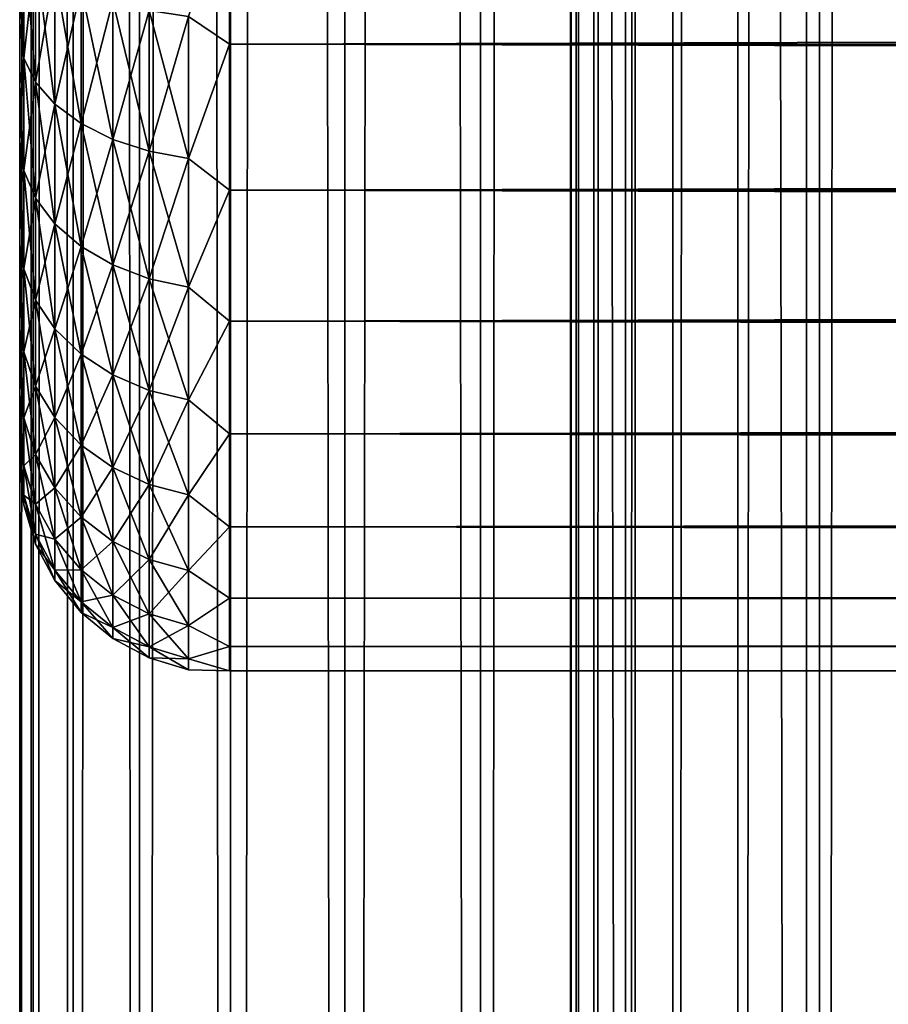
# Model space of a CAD drawing. Extents: x -265 to 265, y 0 to 1027.
# Tile 35 of 256: x -265 to -257, y 144 to 154. Entities that reach past the tile are written whole.
import ezdxf

# ---------------------------------------------------------------- set-up
doc = ezdxf.new("R2010")
doc.units = 0
doc.header["$LTSCALE"] = 41.718519
for name, color, linetype in [('50', 7, 'CONTINUOUS'), ('52', 7, 'CONTINUOUS'), ('54', 7, 'CONTINUOUS'), ('67', 7, 'CONTINUOUS'), ('68', 7, 'CONTINUOUS')]:
    doc.layers.add(name, color=color, linetype=linetype)

msp = doc.modelspace()

# ---------------------------------------------------------------- linework, layer by layer
at = {"layer": '50', "color": 7, "linetype": 'CONTINUOUS'}
for points in [[(-265, 153.7076, 35.9057), (-265, 154.3233, 36.3332), (-265, 153.7076, 19.0943), (-265, 153.7076, 35.9057)], [(-265, 153.7076, 19.0943), (-265, 154.3233, 36.3332), (-265, 154.3233, 18.6668), (-265, 153.7076, 19.0943)], [(-265, 153.124, 35.4354), (-265, 153.7076, 35.9057), (-265, 153.124, 19.5646), (-265, 153.124, 35.4354)], [(-265, 153.124, 19.5646), (-265, 153.7076, 35.9057), (-265, 153.7076, 19.0943), (-265, 153.124, 19.5646)], [(-265, 152.5754, 34.9246), (-265, 153.124, 35.4354), (-265, 152.5754, 20.0754), (-265, 152.5754, 34.9246)], [(-265, 152.5754, 20.0754), (-265, 153.124, 35.4354), (-265, 153.124, 19.5646), (-265, 152.5754, 20.0754)], [(-265, 152.0646, 34.3761), (-265, 152.5754, 34.9246), (-265, 152.0646, 20.6239), (-265, 152.0646, 34.3761)], [(-265, 152.0646, 20.6239), (-265, 152.5754, 34.9246), (-265, 152.5754, 20.0754), (-265, 152.0646, 20.6239)], [(-265, 151.5943, 33.7924), (-265, 152.0646, 34.3761), (-265, 151.5943, 21.2076), (-265, 151.5943, 33.7924)], [(-265, 151.5943, 21.2076), (-265, 152.0646, 34.3761), (-265, 152.0646, 20.6239), (-265, 151.5943, 21.2076)], [(-265, 151.1669, 33.1768), (-265, 151.5943, 33.7924), (-265, 151.1669, 21.8232), (-265, 151.1669, 33.1768)], [(-265, 151.1669, 21.8232), (-265, 151.5943, 33.7924), (-265, 151.5943, 21.2076), (-265, 151.1669, 21.8232)], [(-265, 150.7844, 32.5321), (-265, 151.1669, 33.1768), (-265, 150.7844, 22.4679), (-265, 150.7844, 32.5321)], [(-265, 150.7844, 22.4679), (-265, 151.1669, 33.1768), (-265, 151.1669, 21.8232), (-265, 150.7844, 22.4679)], [(-265, 150.4489, 31.8619), (-265, 150.7844, 32.5321), (-265, 150.4489, 23.1381), (-265, 150.4489, 31.8619)], [(-265, 150.4489, 23.1381), (-265, 150.7844, 32.5321), (-265, 150.7844, 22.4679), (-265, 150.4489, 23.1381)], [(-265, 150.162, 31.1694), (-265, 150.4489, 31.8619), (-265, 150.162, 23.8306), (-265, 150.162, 31.1694)], [(-265, 150.162, 23.8306), (-265, 150.4489, 31.8619), (-265, 150.4489, 23.1381), (-265, 150.162, 23.8306)], [(-265, 149.9253, 30.4582), (-265, 150.162, 31.1694), (-265, 149.9253, 24.5418), (-265, 149.9253, 30.4582)], [(-265, 149.9253, 24.5418), (-265, 150.162, 31.1694), (-265, 150.162, 23.8306), (-265, 149.9253, 24.5418)], [(-265, 149.74, 29.7319), (-265, 149.9253, 30.4582), (-265, 149.74, 25.2681), (-265, 149.74, 29.7319)], [(-265, 149.74, 25.2681), (-265, 149.9253, 30.4582), (-265, 149.9253, 24.5418), (-265, 149.74, 25.2681)], [(-265, 149.6069, 28.9943), (-265, 149.74, 29.7319), (-265, 149.6069, 26.0057), (-265, 149.6069, 28.9943)], [(-265, 149.6069, 26.0057), (-265, 149.74, 29.7319), (-265, 149.74, 25.2681), (-265, 149.6069, 26.0057)], [(-265, 149.5268, 28.2491), (-265, 149.6069, 28.9943), (-265, 149.5268, 26.7509), (-265, 149.5268, 28.2491)], [(-265, 149.5268, 26.7509), (-265, 149.6069, 28.9943), (-265, 149.6069, 26.0057), (-265, 149.5268, 26.7509)], [(-265, 149.5, 27.5), (-265, 149.5268, 28.2491), (-265, 149.5268, 26.7509), (-265, 149.5, 27.5)]]:
    msp.add_3dface(points, dxfattribs=at)
at = {"layer": '52', "color": 7, "linetype": 'CONTINUOUS'}
for points in [[(-263, 153.5052, 16.8198), (-263, 155.02, 16.0349), (263, 153.5052, 16.8198), (-263, 153.5052, 16.8198)], [(263, 153.5052, 16.8198), (-263, 155.02, 16.0349), (263, 155.02, 16.0349), (263, 153.5052, 16.8198)], [(-263, 155.02, 38.9651), (-263, 153.5052, 38.1802), (263, 155.02, 38.9651), (-263, 155.02, 38.9651)], [(263, 155.02, 38.9651), (-263, 153.5052, 38.1802), (263, 153.5052, 38.1802), (263, 155.02, 38.9651)], [(-263, 152.1114, 17.8036), (-263, 153.5052, 16.8198), (263, 152.1114, 17.8036), (-263, 152.1114, 17.8036)], [(263, 152.1114, 17.8036), (-263, 153.5052, 16.8198), (263, 153.5052, 16.8198), (263, 152.1114, 17.8036)], [(-263, 153.5052, 38.1802), (-263, 152.1114, 37.1964), (263, 153.5052, 38.1802), (-263, 153.5052, 38.1802)], [(263, 153.5052, 38.1802), (-263, 152.1114, 37.1964), (263, 152.1114, 37.1964), (263, 153.5052, 38.1802)], [(-263, 150.8646, 18.9681), (-263, 152.1114, 17.8036), (263, 150.8646, 18.9681), (-263, 150.8646, 18.9681)], [(263, 150.8646, 18.9681), (-263, 152.1114, 17.8036), (263, 152.1114, 17.8036), (263, 150.8646, 18.9681)], [(-263, 152.1114, 37.1964), (-263, 150.8646, 36.0319), (263, 152.1114, 37.1964), (-263, 152.1114, 37.1964)], [(263, 152.1114, 37.1964), (-263, 150.8646, 36.0319), (263, 150.8646, 36.0319), (263, 152.1114, 37.1964)], [(-263, 149.7879, 20.2915), (-263, 150.8646, 18.9681), (263, 149.7879, 20.2915), (-263, 149.7879, 20.2915)], [(263, 149.7879, 20.2915), (-263, 150.8646, 18.9681), (263, 150.8646, 18.9681), (263, 149.7879, 20.2915)], [(-263, 150.8646, 36.0319), (-263, 149.7879, 34.7085), (263, 150.8646, 36.0319), (-263, 150.8646, 36.0319)], [(263, 150.8646, 36.0319), (-263, 149.7879, 34.7085), (263, 149.7879, 34.7085), (263, 150.8646, 36.0319)], [(-263, 148.9014, 21.7492), (-263, 149.7879, 20.2915), (263, 148.9014, 21.7492), (-263, 148.9014, 21.7492)], [(263, 148.9014, 21.7492), (-263, 149.7879, 20.2915), (263, 149.7879, 20.2915), (263, 148.9014, 21.7492)], [(-263, 149.7879, 34.7085), (-263, 148.9014, 33.2508), (263, 149.7879, 34.7085), (-263, 149.7879, 34.7085)], [(263, 149.7879, 34.7085), (-263, 148.9014, 33.2508), (263, 148.9014, 33.2508), (263, 149.7879, 34.7085)], [(-263, 148.2217, 23.314), (-263, 148.9014, 21.7492), (263, 148.2217, 23.314), (-263, 148.2217, 23.314)], [(263, 148.2217, 23.314), (-263, 148.9014, 21.7492), (263, 148.9014, 21.7492), (263, 148.2217, 23.314)], [(-263, 148.9014, 33.2508), (-263, 148.2217, 31.686), (263, 148.9014, 33.2508), (-263, 148.9014, 33.2508)], [(263, 148.9014, 33.2508), (-263, 148.2217, 31.686), (263, 148.2217, 31.686), (263, 148.9014, 33.2508)], [(-263, 147.7614, 24.9568), (-263, 148.2217, 23.314), (263, 147.7614, 24.9568), (-263, 147.7614, 24.9568)], [(263, 147.7614, 24.9568), (-263, 148.2217, 23.314), (263, 148.2217, 23.314), (263, 147.7614, 24.9568)], [(-263, 148.2217, 31.686), (-263, 147.7614, 30.0432), (263, 148.2217, 31.686), (-263, 148.2217, 31.686)], [(263, 148.2217, 31.686), (-263, 147.7614, 30.0432), (263, 147.7614, 30.0432), (263, 148.2217, 31.686)], [(-263, 147.5291, 26.647), (-263, 147.7614, 24.9568), (263, 147.5291, 26.647), (-263, 147.5291, 26.647)], [(263, 147.5291, 26.647), (-263, 147.7614, 24.9568), (263, 147.7614, 24.9568), (263, 147.5291, 26.647)], [(-263, 147.7614, 30.0432), (-263, 147.5291, 28.353), (263, 147.7614, 30.0432), (-263, 147.7614, 30.0432)], [(263, 147.7614, 30.0432), (-263, 147.5291, 28.353), (263, 147.5291, 28.353), (263, 147.7614, 30.0432)], [(-263, 147.5291, 28.353), (-263, 147.5291, 26.647), (263, 147.5291, 28.353), (-263, 147.5291, 28.353)], [(263, 147.5291, 28.353), (-263, 147.5291, 26.647), (263, 147.5291, 26.647), (263, 147.5291, 28.353)]]:
    msp.add_3dface(points, dxfattribs=at)
at = {"layer": '54', "color": 7, "linetype": 'CONTINUOUS'}
for points in [[(-263, 155.02, 16.0349), (-263, 153.5052, 16.8198), (-263.3902, 153.7692, 16.708), (-263, 155.02, 16.0349)], [(-263, 153.5052, 38.1802), (-263, 155.02, 38.9651), (-263.3902, 153.7692, 38.292), (-263, 153.5052, 38.1802)], [(-265, 154.3233, 36.3332), (-265, 153.7076, 35.9057), (-264.962, 154.5561, 36.9292), (-265, 154.3233, 36.3332)], [(-264.962, 154.5561, 36.9292), (-265, 153.7076, 35.9057), (-264.962, 153.3719, 36.1379), (-264.962, 154.5561, 36.9292)], [(-264.962, 153.3719, 18.8621), (-265, 154.3233, 18.6668), (-264.962, 154.5561, 18.0708), (-264.962, 153.3719, 18.8621)], [(-264.962, 154.5561, 36.9292), (-264.962, 153.3719, 36.1379), (-264.8485, 154.3682, 37.2545), (-264.962, 154.5561, 36.9292)], [(-264.962, 153.3719, 18.8621), (-264.962, 154.5561, 18.0708), (-264.8485, 153.1432, 18.564), (-264.962, 153.3719, 18.8621)], [(-264.8485, 153.1432, 18.564), (-264.962, 154.5561, 18.0708), (-264.8485, 154.3682, 17.7455), (-264.8485, 153.1432, 18.564)], [(-264.8485, 154.3682, 37.2545), (-264.962, 153.3719, 36.1379), (-264.8485, 153.1432, 36.436), (-264.8485, 154.3682, 37.2545)], [(-264.8485, 154.3682, 37.2545), (-264.8485, 153.1432, 36.436), (-264.6638, 154.1951, 37.5544), (-264.8485, 154.3682, 37.2545)], [(-264.8485, 153.1432, 18.564), (-264.8485, 154.3682, 17.7455), (-264.6638, 152.9324, 18.2893), (-264.8485, 153.1432, 18.564)], [(-264.6638, 152.9324, 18.2893), (-264.8485, 154.3682, 17.7455), (-264.6638, 154.1951, 17.4456), (-264.6638, 152.9324, 18.2893)], [(-265, 153.7076, 19.0943), (-265, 154.3233, 18.6668), (-264.962, 153.3719, 18.8621), (-265, 153.7076, 19.0943)], [(-264.6638, 154.1951, 37.5544), (-264.8485, 153.1432, 36.436), (-264.6638, 152.9324, 36.7107), (-264.6638, 154.1951, 37.5544)], [(-264.6638, 154.1951, 37.5544), (-264.6638, 152.9324, 36.7107), (-264.415, 154.0433, 37.8173), (-264.6638, 154.1951, 37.5544)], [(-264.6638, 152.9324, 18.2893), (-264.6638, 154.1951, 17.4456), (-264.415, 152.7476, 18.0485), (-264.6638, 152.9324, 18.2893)], [(-264.415, 152.7476, 18.0485), (-264.6638, 154.1951, 17.4456), (-264.415, 154.0433, 17.1827), (-264.415, 152.7476, 18.0485)], [(-264.415, 154.0433, 37.8173), (-264.6638, 152.9324, 36.7107), (-264.415, 152.7476, 36.9515), (-264.415, 154.0433, 37.8173)], [(-264.415, 154.0433, 37.8173), (-264.415, 152.7476, 36.9515), (-264.1118, 153.9187, 38.033), (-264.415, 154.0433, 37.8173)], [(-264.415, 152.7476, 18.0485), (-264.415, 154.0433, 17.1827), (-264.1118, 152.5959, 17.8508), (-264.415, 152.7476, 18.0485)], [(-264.1118, 152.5959, 17.8508), (-264.415, 154.0433, 17.1827), (-264.1118, 153.9187, 16.967), (-264.1118, 152.5959, 17.8508)], [(-264.1118, 153.9187, 38.033), (-264.415, 152.7476, 36.9515), (-264.1118, 152.5959, 37.1492), (-264.1118, 153.9187, 38.033)], [(-264.1118, 153.9187, 38.033), (-264.1118, 152.5959, 37.1492), (-263.7657, 153.8262, 38.1933), (-264.1118, 153.9187, 38.033)], [(-264.1118, 152.5959, 17.8508), (-264.1118, 153.9187, 16.967), (-263.7657, 152.4833, 17.704), (-264.1118, 152.5959, 17.8508)], [(-263.7657, 152.4833, 17.704), (-264.1118, 153.9187, 16.967), (-263.7657, 153.8262, 16.8067), (-263.7657, 152.4833, 17.704)], [(-263.7657, 153.8262, 38.1933), (-264.1118, 152.5959, 37.1492), (-263.7657, 152.4833, 37.296), (-263.7657, 153.8262, 38.1933)], [(-263.7657, 153.8262, 38.1933), (-263.7657, 152.4833, 37.296), (-263.3902, 153.7692, 38.292), (-263.7657, 153.8262, 38.1933)], [(-263.7657, 152.4833, 17.704), (-263.7657, 153.8262, 16.8067), (-263.3902, 152.4139, 17.6136), (-263.7657, 152.4833, 17.704)], [(-263.3902, 152.4139, 17.6136), (-263.7657, 153.8262, 16.8067), (-263.3902, 153.7692, 16.708), (-263.3902, 152.4139, 17.6136)], [(-265, 153.7076, 35.9057), (-265, 153.124, 35.4354), (-264.962, 153.3719, 36.1379), (-265, 153.7076, 35.9057)], [(-265, 153.124, 19.5646), (-265, 153.7076, 19.0943), (-264.962, 153.3719, 18.8621), (-265, 153.124, 19.5646)], [(-263.3902, 153.7692, 38.292), (-263.7657, 152.4833, 37.296), (-263.3902, 152.4139, 37.3864), (-263.3902, 153.7692, 38.292)], [(-263, 153.5052, 16.8198), (-263.3902, 152.4139, 17.6136), (-263.3902, 153.7692, 16.708), (-263, 153.5052, 16.8198)], [(-263, 153.5052, 38.1802), (-263.3902, 153.7692, 38.292), (-263.3902, 152.4139, 37.3864), (-263, 153.5052, 38.1802)], [(-263, 153.5052, 16.8198), (-263, 152.1114, 17.8036), (-263.3902, 152.4139, 17.6136), (-263, 153.5052, 16.8198)], [(-263, 152.1114, 37.1964), (-263, 153.5052, 38.1802), (-263.3902, 152.4139, 37.3864), (-263, 152.1114, 37.1964)], [(-265, 153.124, 35.4354), (-265, 152.5754, 34.9246), (-264.962, 153.3719, 36.1379), (-265, 153.124, 35.4354)], [(-264.962, 153.3719, 36.1379), (-265, 152.5754, 34.9246), (-264.962, 152.3011, 35.1989), (-264.962, 153.3719, 36.1379)], [(-264.962, 152.3011, 19.8011), (-265, 153.124, 19.5646), (-264.962, 153.3719, 18.8621), (-264.962, 152.3011, 19.8011)], [(-264.962, 153.3719, 36.1379), (-264.962, 152.3011, 35.1989), (-264.8485, 153.1432, 36.436), (-264.962, 153.3719, 36.1379)], [(-264.962, 152.3011, 19.8011), (-264.962, 153.3719, 18.8621), (-264.8485, 152.0355, 19.5355), (-264.962, 152.3011, 19.8011)], [(-264.8485, 152.0355, 19.5355), (-264.962, 153.3719, 18.8621), (-264.8485, 153.1432, 18.564), (-264.8485, 152.0355, 19.5355)], [(-264.8485, 153.1432, 36.436), (-264.962, 152.3011, 35.1989), (-264.8485, 152.0355, 35.4645), (-264.8485, 153.1432, 36.436)], [(-264.8485, 153.1432, 36.436), (-264.8485, 152.0355, 35.4645), (-264.6638, 152.9324, 36.7107), (-264.8485, 153.1432, 36.436)], [(-264.8485, 152.0355, 19.5355), (-264.8485, 153.1432, 18.564), (-264.6638, 151.7906, 19.2906), (-264.8485, 152.0355, 19.5355)], [(-264.6638, 151.7906, 19.2906), (-264.8485, 153.1432, 18.564), (-264.6638, 152.9324, 18.2893), (-264.6638, 151.7906, 19.2906)], [(-265, 152.5754, 20.0754), (-265, 153.124, 19.5646), (-264.962, 152.3011, 19.8011), (-265, 152.5754, 20.0754)], [(-264.6638, 152.9324, 36.7107), (-264.8485, 152.0355, 35.4645), (-264.6638, 151.7906, 35.7094), (-264.6638, 152.9324, 36.7107)], [(-264.6638, 152.9324, 36.7107), (-264.6638, 151.7906, 35.7094), (-264.415, 152.7476, 36.9515), (-264.6638, 152.9324, 36.7107)], [(-264.6638, 151.7906, 19.2906), (-264.6638, 152.9324, 18.2893), (-264.415, 151.576, 19.076), (-264.6638, 151.7906, 19.2906)], [(-264.415, 151.576, 19.076), (-264.6638, 152.9324, 18.2893), (-264.415, 152.7476, 18.0485), (-264.415, 151.576, 19.076)], [(-264.415, 152.7476, 36.9515), (-264.6638, 151.7906, 35.7094), (-264.415, 151.576, 35.924), (-264.415, 152.7476, 36.9515)], [(-264.415, 152.7476, 36.9515), (-264.415, 151.576, 35.924), (-264.1118, 152.5959, 37.1492), (-264.415, 152.7476, 36.9515)], [(-264.415, 151.576, 19.076), (-264.415, 152.7476, 18.0485), (-264.1118, 151.3998, 18.8998), (-264.415, 151.576, 19.076)], [(-264.1118, 151.3998, 18.8998), (-264.415, 152.7476, 18.0485), (-264.1118, 152.5959, 17.8508), (-264.1118, 151.3998, 18.8998)], [(-265, 152.5754, 34.9246), (-265, 152.0646, 34.3761), (-264.962, 152.3011, 35.1989), (-265, 152.5754, 34.9246)], [(-265, 152.0646, 20.6239), (-265, 152.5754, 20.0754), (-264.962, 151.3621, 20.8719), (-265, 152.0646, 20.6239)], [(-264.962, 151.3621, 20.8719), (-265, 152.5754, 20.0754), (-264.962, 152.3011, 19.8011), (-264.962, 151.3621, 20.8719)], [(-264.1118, 152.5959, 37.1492), (-264.415, 151.576, 35.924), (-264.1118, 151.3998, 36.1002), (-264.1118, 152.5959, 37.1492)], [(-264.1118, 152.5959, 37.1492), (-264.1118, 151.3998, 36.1002), (-263.7657, 152.4833, 37.296), (-264.1118, 152.5959, 37.1492)], [(-264.1118, 151.3998, 18.8998), (-264.1118, 152.5959, 17.8508), (-263.7657, 151.2689, 18.7689), (-264.1118, 151.3998, 18.8998)], [(-263.7657, 151.2689, 18.7689), (-264.1118, 152.5959, 17.8508), (-263.7657, 152.4833, 17.704), (-263.7657, 151.2689, 18.7689)], [(-263.7657, 152.4833, 37.296), (-264.1118, 151.3998, 36.1002), (-263.7657, 151.2689, 36.2311), (-263.7657, 152.4833, 37.296)], [(-263.7657, 152.4833, 37.296), (-263.7657, 151.2689, 36.2311), (-263.3902, 152.4139, 37.3864), (-263.7657, 152.4833, 37.296)], [(-263.7657, 151.2689, 18.7689), (-263.7657, 152.4833, 17.704), (-263.3902, 151.1883, 18.6883), (-263.7657, 151.2689, 18.7689)], [(-263.3902, 151.1883, 18.6883), (-263.7657, 152.4833, 17.704), (-263.3902, 152.4139, 17.6136), (-263.3902, 151.1883, 18.6883)], [(-263.3902, 152.4139, 37.3864), (-263.7657, 151.2689, 36.2311), (-263.3902, 151.1883, 36.3117), (-263.3902, 152.4139, 37.3864)], [(-263, 152.1114, 17.8036), (-263.3902, 151.1883, 18.6883), (-263.3902, 152.4139, 17.6136), (-263, 152.1114, 17.8036)], [(-263, 152.1114, 37.1964), (-263.3902, 152.4139, 37.3864), (-263.3902, 151.1883, 36.3117), (-263, 152.1114, 37.1964)], [(-264.962, 152.3011, 35.1989), (-265, 152.0646, 34.3761), (-264.962, 151.3621, 34.1281), (-264.962, 152.3011, 35.1989)], [(-264.962, 152.3011, 35.1989), (-264.962, 151.3621, 34.1281), (-264.8485, 152.0355, 35.4645), (-264.962, 152.3011, 35.1989)], [(-264.962, 151.3621, 20.8719), (-264.962, 152.3011, 19.8011), (-264.8485, 151.064, 20.6432), (-264.962, 151.3621, 20.8719)], [(-264.8485, 151.064, 20.6432), (-264.962, 152.3011, 19.8011), (-264.8485, 152.0355, 19.5355), (-264.8485, 151.064, 20.6432)], [(-263, 152.1114, 17.8036), (-263, 150.8646, 18.9681), (-263.3902, 151.1883, 18.6883), (-263, 152.1114, 17.8036)], [(-263, 150.8646, 36.0319), (-263, 152.1114, 37.1964), (-263.3902, 151.1883, 36.3117), (-263, 150.8646, 36.0319)], [(-265, 152.0646, 34.3761), (-265, 151.5943, 33.7924), (-264.962, 151.3621, 34.1281), (-265, 152.0646, 34.3761)], [(-265, 151.5943, 21.2076), (-265, 152.0646, 20.6239), (-264.962, 151.3621, 20.8719), (-265, 151.5943, 21.2076)], [(-264.8485, 152.0355, 35.4645), (-264.962, 151.3621, 34.1281), (-264.8485, 151.064, 34.3568), (-264.8485, 152.0355, 35.4645)], [(-264.8485, 152.0355, 35.4645), (-264.8485, 151.064, 34.3568), (-264.6638, 151.7906, 35.7094), (-264.8485, 152.0355, 35.4645)], [(-264.8485, 151.064, 20.6432), (-264.8485, 152.0355, 19.5355), (-264.6638, 150.7893, 20.4324), (-264.8485, 151.064, 20.6432)], [(-264.6638, 150.7893, 20.4324), (-264.8485, 152.0355, 19.5355), (-264.6638, 151.7906, 19.2906), (-264.6638, 150.7893, 20.4324)], [(-264.6638, 151.7906, 35.7094), (-264.8485, 151.064, 34.3568), (-264.6638, 150.7893, 34.5676), (-264.6638, 151.7906, 35.7094)], [(-264.6638, 151.7906, 35.7094), (-264.6638, 150.7893, 34.5676), (-264.415, 151.576, 35.924), (-264.6638, 151.7906, 35.7094)], [(-264.6638, 150.7893, 20.4324), (-264.6638, 151.7906, 19.2906), (-264.415, 150.5485, 20.2476), (-264.6638, 150.7893, 20.4324)], [(-264.415, 150.5485, 20.2476), (-264.6638, 151.7906, 19.2906), (-264.415, 151.576, 19.076), (-264.415, 150.5485, 20.2476)], [(-265, 151.5943, 33.7924), (-265, 151.1669, 33.1768), (-264.962, 151.3621, 34.1281), (-265, 151.5943, 33.7924)], [(-265, 151.1669, 21.8232), (-265, 151.5943, 21.2076), (-264.962, 150.5708, 22.0561), (-265, 151.1669, 21.8232)], [(-264.962, 150.5708, 22.0561), (-265, 151.5943, 21.2076), (-264.962, 151.3621, 20.8719), (-264.962, 150.5708, 22.0561)], [(-264.415, 151.576, 35.924), (-264.6638, 150.7893, 34.5676), (-264.415, 150.5485, 34.7524), (-264.415, 151.576, 35.924)], [(-264.415, 151.576, 35.924), (-264.415, 150.5485, 34.7524), (-264.1118, 151.3998, 36.1002), (-264.415, 151.576, 35.924)], [(-264.415, 150.5485, 20.2476), (-264.415, 151.576, 19.076), (-264.1118, 150.3508, 20.0959), (-264.415, 150.5485, 20.2476)], [(-264.1118, 150.3508, 20.0959), (-264.415, 151.576, 19.076), (-264.1118, 151.3998, 18.8998), (-264.1118, 150.3508, 20.0959)], [(-264.962, 151.3621, 34.1281), (-265, 151.1669, 33.1768), (-264.962, 150.5708, 32.9439), (-264.962, 151.3621, 34.1281)], [(-264.962, 151.3621, 34.1281), (-264.962, 150.5708, 32.9439), (-264.8485, 151.064, 34.3568), (-264.962, 151.3621, 34.1281)], [(-264.962, 150.5708, 22.0561), (-264.962, 151.3621, 20.8719), (-264.8485, 150.2455, 21.8682), (-264.962, 150.5708, 22.0561)], [(-264.8485, 150.2455, 21.8682), (-264.962, 151.3621, 20.8719), (-264.8485, 151.064, 20.6432), (-264.8485, 150.2455, 21.8682)], [(-264.1118, 151.3998, 36.1002), (-264.415, 150.5485, 34.7524), (-264.1118, 150.3508, 34.9041), (-264.1118, 151.3998, 36.1002)], [(-264.1118, 151.3998, 36.1002), (-264.1118, 150.3508, 34.9041), (-263.7657, 151.2689, 36.2311), (-264.1118, 151.3998, 36.1002)], [(-264.1118, 150.3508, 20.0959), (-264.1118, 151.3998, 18.8998), (-263.7657, 150.204, 19.9833), (-264.1118, 150.3508, 20.0959)], [(-263.7657, 150.204, 19.9833), (-264.1118, 151.3998, 18.8998), (-263.7657, 151.2689, 18.7689), (-263.7657, 150.204, 19.9833)], [(-263.7657, 151.2689, 36.2311), (-264.1118, 150.3508, 34.9041), (-263.7657, 150.204, 35.0167), (-263.7657, 151.2689, 36.2311)], [(-263.7657, 151.2689, 36.2311), (-263.7657, 150.204, 35.0167), (-263.3902, 151.1883, 36.3117), (-263.7657, 151.2689, 36.2311)], [(-263.7657, 150.204, 19.9833), (-263.7657, 151.2689, 18.7689), (-263.3902, 150.1136, 19.9139), (-263.7657, 150.204, 19.9833)], [(-263.3902, 150.1136, 19.9139), (-263.7657, 151.2689, 18.7689), (-263.3902, 151.1883, 18.6883), (-263.3902, 150.1136, 19.9139)], [(-265, 151.1669, 33.1768), (-265, 150.7844, 32.5321), (-264.962, 150.5708, 32.9439), (-265, 151.1669, 33.1768)], [(-265, 150.7844, 22.4679), (-265, 151.1669, 21.8232), (-264.962, 150.5708, 22.0561), (-265, 150.7844, 22.4679)], [(-263.3902, 151.1883, 36.3117), (-263.7657, 150.204, 35.0167), (-263.3902, 150.1136, 35.0861), (-263.3902, 151.1883, 36.3117)], [(-263, 150.8646, 18.9681), (-263.3902, 150.1136, 19.9139), (-263.3902, 151.1883, 18.6883), (-263, 150.8646, 18.9681)], [(-263, 150.8646, 36.0319), (-263.3902, 151.1883, 36.3117), (-263.3902, 150.1136, 35.0861), (-263, 150.8646, 36.0319)], [(-264.8485, 151.064, 34.3568), (-264.962, 150.5708, 32.9439), (-264.8485, 150.2455, 33.1318), (-264.8485, 151.064, 34.3568)], [(-264.8485, 151.064, 34.3568), (-264.8485, 150.2455, 33.1318), (-264.6638, 150.7893, 34.5676), (-264.8485, 151.064, 34.3568)], [(-264.8485, 150.2455, 21.8682), (-264.8485, 151.064, 20.6432), (-264.6638, 149.9456, 21.6951), (-264.8485, 150.2455, 21.8682)], [(-264.6638, 149.9456, 21.6951), (-264.8485, 151.064, 20.6432), (-264.6638, 150.7893, 20.4324), (-264.6638, 149.9456, 21.6951)], [(-265, 150.7844, 32.5321), (-265, 150.4489, 31.8619), (-264.962, 150.5708, 32.9439), (-265, 150.7844, 32.5321)], [(-265, 150.4489, 23.1381), (-265, 150.7844, 22.4679), (-264.962, 149.9409, 23.3334), (-265, 150.4489, 23.1381)], [(-264.962, 149.9409, 23.3334), (-265, 150.7844, 22.4679), (-264.962, 150.5708, 22.0561), (-264.962, 149.9409, 23.3334)], [(-264.6638, 150.7893, 34.5676), (-264.8485, 150.2455, 33.1318), (-264.6638, 149.9456, 33.3049), (-264.6638, 150.7893, 34.5676)], [(-264.6638, 150.7893, 34.5676), (-264.6638, 149.9456, 33.3049), (-264.415, 150.5485, 34.7524), (-264.6638, 150.7893, 34.5676)], [(-264.6638, 149.9456, 21.6951), (-264.6638, 150.7893, 20.4324), (-264.415, 149.6827, 21.5433), (-264.6638, 149.9456, 21.6951)], [(-264.415, 149.6827, 21.5433), (-264.6638, 150.7893, 20.4324), (-264.415, 150.5485, 20.2476), (-264.415, 149.6827, 21.5433)], [(-263, 150.8646, 18.9681), (-263, 149.7879, 20.2915), (-263.3902, 150.1136, 19.9139), (-263, 150.8646, 18.9681)], [(-263, 149.7879, 34.7085), (-263, 150.8646, 36.0319), (-263.3902, 150.1136, 35.0861), (-263, 149.7879, 34.7085)], [(-264.962, 150.5708, 32.9439), (-265, 150.4489, 31.8619), (-264.962, 149.9409, 31.6666), (-264.962, 150.5708, 32.9439)], [(-264.962, 150.5708, 32.9439), (-264.962, 149.9409, 31.6666), (-264.8485, 150.2455, 33.1318), (-264.962, 150.5708, 32.9439)], [(-264.962, 149.9409, 23.3334), (-264.962, 150.5708, 22.0561), (-264.8485, 149.5938, 23.1896), (-264.962, 149.9409, 23.3334)], [(-264.8485, 149.5938, 23.1896), (-264.962, 150.5708, 22.0561), (-264.8485, 150.2455, 21.8682), (-264.8485, 149.5938, 23.1896)], [(-264.415, 150.5485, 34.7524), (-264.6638, 149.9456, 33.3049), (-264.415, 149.6827, 33.4567), (-264.415, 150.5485, 34.7524)], [(-264.415, 150.5485, 34.7524), (-264.415, 149.6827, 33.4567), (-264.1118, 150.3508, 34.9041), (-264.415, 150.5485, 34.7524)], [(-264.415, 149.6827, 21.5433), (-264.415, 150.5485, 20.2476), (-264.1118, 149.467, 21.4187), (-264.415, 149.6827, 21.5433)], [(-264.1118, 149.467, 21.4187), (-264.415, 150.5485, 20.2476), (-264.1118, 150.3508, 20.0959), (-264.1118, 149.467, 21.4187)], [(-265, 150.4489, 31.8619), (-265, 150.162, 31.1694), (-264.962, 149.9409, 31.6666), (-265, 150.4489, 31.8619)], [(-265, 150.162, 23.8306), (-265, 150.4489, 23.1381), (-264.962, 149.9409, 23.3334), (-265, 150.162, 23.8306)], [(-264.1118, 150.3508, 34.9041), (-264.415, 149.6827, 33.4567), (-264.1118, 149.467, 33.5813), (-264.1118, 150.3508, 34.9041)], [(-264.1118, 150.3508, 34.9041), (-264.1118, 149.467, 33.5813), (-263.7657, 150.204, 35.0167), (-264.1118, 150.3508, 34.9041)], [(-264.1118, 149.467, 21.4187), (-264.1118, 150.3508, 20.0959), (-263.7657, 149.3067, 21.3262), (-264.1118, 149.467, 21.4187)], [(-263.7657, 149.3067, 21.3262), (-264.1118, 150.3508, 20.0959), (-263.7657, 150.204, 19.9833), (-263.7657, 149.3067, 21.3262)], [(-264.8485, 150.2455, 33.1318), (-264.962, 149.9409, 31.6666), (-264.8485, 149.5938, 31.8104), (-264.8485, 150.2455, 33.1318)], [(-264.8485, 150.2455, 33.1318), (-264.8485, 149.5938, 31.8104), (-264.6638, 149.9456, 33.3049), (-264.8485, 150.2455, 33.1318)], [(-264.8485, 149.5938, 23.1896), (-264.8485, 150.2455, 21.8682), (-264.6638, 149.2739, 23.0571), (-264.8485, 149.5938, 23.1896)], [(-264.6638, 149.2739, 23.0571), (-264.8485, 150.2455, 21.8682), (-264.6638, 149.9456, 21.6951), (-264.6638, 149.2739, 23.0571)], [(-265, 150.162, 31.1694), (-265, 149.9253, 30.4582), (-264.962, 149.9409, 31.6666), (-265, 150.162, 31.1694)], [(-265, 149.9253, 24.5418), (-265, 150.162, 23.8306), (-264.962, 149.4831, 24.682), (-265, 149.9253, 24.5418)], [(-264.962, 149.4831, 24.682), (-265, 150.162, 23.8306), (-264.962, 149.9409, 23.3334), (-264.962, 149.4831, 24.682)], [(-263.7657, 150.204, 35.0167), (-264.1118, 149.467, 33.5813), (-263.7657, 149.3067, 33.6738), (-263.7657, 150.204, 35.0167)], [(-263.7657, 150.204, 35.0167), (-263.7657, 149.3067, 33.6738), (-263.3902, 150.1136, 35.0861), (-263.7657, 150.204, 35.0167)], [(-263.7657, 149.3067, 21.3262), (-263.7657, 150.204, 19.9833), (-263.3902, 149.208, 21.2692), (-263.7657, 149.3067, 21.3262)], [(-263.3902, 149.208, 21.2692), (-263.7657, 150.204, 19.9833), (-263.3902, 150.1136, 19.9139), (-263.3902, 149.208, 21.2692)], [(-263.3902, 150.1136, 35.0861), (-263.7657, 149.3067, 33.6738), (-263.3902, 149.208, 33.7308), (-263.3902, 150.1136, 35.0861)], [(-263, 149.7879, 20.2915), (-263.3902, 149.208, 21.2692), (-263.3902, 150.1136, 19.9139), (-263, 149.7879, 20.2915)], [(-263, 149.7879, 34.7085), (-263.3902, 150.1136, 35.0861), (-263.3902, 149.208, 33.7308), (-263, 149.7879, 34.7085)], [(-264.962, 149.9409, 31.6666), (-265, 149.9253, 30.4582), (-264.962, 149.4831, 30.318), (-264.962, 149.9409, 31.6666)], [(-264.962, 149.9409, 31.6666), (-264.962, 149.4831, 30.318), (-264.8485, 149.5938, 31.8104), (-264.962, 149.9409, 31.6666)], [(-264.962, 149.4831, 24.682), (-264.962, 149.9409, 23.3334), (-264.8485, 149.1202, 24.5848), (-264.962, 149.4831, 24.682)], [(-264.8485, 149.1202, 24.5848), (-264.962, 149.9409, 23.3334), (-264.8485, 149.5938, 23.1896), (-264.8485, 149.1202, 24.5848)], [(-264.6638, 149.9456, 33.3049), (-264.8485, 149.5938, 31.8104), (-264.6638, 149.2739, 31.9429), (-264.6638, 149.9456, 33.3049)], [(-264.6638, 149.9456, 33.3049), (-264.6638, 149.2739, 31.9429), (-264.415, 149.6827, 33.4567), (-264.6638, 149.9456, 33.3049)], [(-264.6638, 149.2739, 23.0571), (-264.6638, 149.9456, 21.6951), (-264.415, 148.9935, 22.9409), (-264.6638, 149.2739, 23.0571)], [(-264.415, 148.9935, 22.9409), (-264.6638, 149.9456, 21.6951), (-264.415, 149.6827, 21.5433), (-264.415, 148.9935, 22.9409)], [(-265, 149.9253, 30.4582), (-265, 149.74, 29.7319), (-264.962, 149.4831, 30.318), (-265, 149.9253, 30.4582)], [(-265, 149.74, 25.2681), (-265, 149.9253, 24.5418), (-264.962, 149.4831, 24.682), (-265, 149.74, 25.2681)], [(-263, 149.7879, 20.2915), (-263, 148.9014, 21.7492), (-263.3902, 149.208, 21.2692), (-263, 149.7879, 20.2915)], [(-263, 148.9014, 33.2508), (-263, 149.7879, 34.7085), (-263.3902, 149.208, 33.7308), (-263, 148.9014, 33.2508)], [(-265, 149.74, 29.7319), (-265, 149.6069, 28.9943), (-264.962, 149.4831, 30.318), (-265, 149.74, 29.7319)], [(-265, 149.6069, 26.0057), (-265, 149.74, 25.2681), (-264.962, 149.2053, 26.0788), (-265, 149.6069, 26.0057)], [(-264.962, 149.2053, 26.0788), (-265, 149.74, 25.2681), (-264.962, 149.4831, 24.682), (-264.962, 149.2053, 26.0788)], [(-264.415, 149.6827, 33.4567), (-264.6638, 149.2739, 31.9429), (-264.415, 148.9935, 32.0591), (-264.415, 149.6827, 33.4567)], [(-264.415, 149.6827, 33.4567), (-264.415, 148.9935, 32.0591), (-264.1118, 149.467, 33.5813), (-264.415, 149.6827, 33.4567)], [(-264.415, 148.9935, 22.9409), (-264.415, 149.6827, 21.5433), (-264.1118, 148.7633, 22.8456), (-264.415, 148.9935, 22.9409)], [(-264.1118, 148.7633, 22.8456), (-264.415, 149.6827, 21.5433), (-264.1118, 149.467, 21.4187), (-264.1118, 148.7633, 22.8456)], [(-265, 149.6069, 28.9943), (-265, 149.5268, 28.2491), (-264.962, 149.2053, 28.9212), (-265, 149.6069, 28.9943)], [(-264.962, 149.4831, 30.318), (-265, 149.6069, 28.9943), (-264.962, 149.2053, 28.9212), (-264.962, 149.4831, 30.318)], [(-265, 149.5268, 26.7509), (-265, 149.6069, 26.0057), (-264.962, 149.2053, 26.0788), (-265, 149.5268, 26.7509)], [(-264.8485, 149.5938, 31.8104), (-264.962, 149.4831, 30.318), (-264.8485, 149.1202, 30.4152), (-264.8485, 149.5938, 31.8104)], [(-264.8485, 149.5938, 31.8104), (-264.8485, 149.1202, 30.4152), (-264.6638, 149.2739, 31.9429), (-264.8485, 149.5938, 31.8104)], [(-264.8485, 149.1202, 24.5848), (-264.8485, 149.5938, 23.1896), (-264.6638, 148.7858, 24.4952), (-264.8485, 149.1202, 24.5848)], [(-264.6638, 148.7858, 24.4952), (-264.8485, 149.5938, 23.1896), (-264.6638, 149.2739, 23.0571), (-264.6638, 148.7858, 24.4952)], [(-265, 149.5268, 28.2491), (-265, 149.5, 27.5), (-264.962, 149.2053, 28.9212), (-265, 149.5268, 28.2491)], [(-265, 149.5, 27.5), (-265, 149.5268, 26.7509), (-264.962, 149.1121, 27.5), (-265, 149.5, 27.5)], [(-264.962, 149.1121, 27.5), (-265, 149.5268, 26.7509), (-264.962, 149.2053, 26.0788), (-264.962, 149.1121, 27.5)], [(-264.962, 149.2053, 28.9212), (-265, 149.5, 27.5), (-264.962, 149.1121, 27.5), (-264.962, 149.2053, 28.9212)], [(-264.962, 149.4831, 30.318), (-264.962, 149.2053, 28.9212), (-264.8485, 149.1202, 30.4152), (-264.962, 149.4831, 30.318)], [(-264.962, 149.2053, 26.0788), (-264.962, 149.4831, 24.682), (-264.8485, 148.8328, 26.0298), (-264.962, 149.2053, 26.0788)], [(-264.8485, 148.8328, 26.0298), (-264.962, 149.4831, 24.682), (-264.8485, 149.1202, 24.5848), (-264.8485, 148.8328, 26.0298)], [(-264.1118, 149.467, 33.5813), (-264.415, 148.9935, 32.0591), (-264.1118, 148.7633, 32.1544), (-264.1118, 149.467, 33.5813)], [(-264.1118, 149.467, 33.5813), (-264.1118, 148.7633, 32.1544), (-263.7657, 149.3067, 33.6738), (-264.1118, 149.467, 33.5813)], [(-264.1118, 148.7633, 22.8456), (-264.1118, 149.467, 21.4187), (-263.7657, 148.5923, 22.7748), (-264.1118, 148.7633, 22.8456)], [(-263.7657, 148.5923, 22.7748), (-264.1118, 149.467, 21.4187), (-263.7657, 149.3067, 21.3262), (-263.7657, 148.5923, 22.7748)], [(-263.7657, 149.3067, 33.6738), (-264.1118, 148.7633, 32.1544), (-263.7657, 148.5923, 32.2252), (-263.7657, 149.3067, 33.6738)], [(-263.7657, 149.3067, 33.6738), (-263.7657, 148.5923, 32.2252), (-263.3902, 149.208, 33.7308), (-263.7657, 149.3067, 33.6738)], [(-263.7657, 148.5923, 22.7748), (-263.7657, 149.3067, 21.3262), (-263.3902, 148.487, 22.7312), (-263.7657, 148.5923, 22.7748)], [(-263.3902, 148.487, 22.7312), (-263.7657, 149.3067, 21.3262), (-263.3902, 149.208, 21.2692), (-263.3902, 148.487, 22.7312)], [(-264.962, 149.2053, 28.9212), (-264.962, 149.1121, 27.5), (-264.8485, 148.8328, 28.9702), (-264.962, 149.2053, 28.9212)], [(-264.8485, 149.1202, 30.4152), (-264.962, 149.2053, 28.9212), (-264.8485, 148.8328, 28.9702), (-264.8485, 149.1202, 30.4152)], [(-264.962, 149.1121, 27.5), (-264.962, 149.2053, 26.0788), (-264.8485, 148.7364, 27.5), (-264.962, 149.1121, 27.5)], [(-264.8485, 148.7364, 27.5), (-264.962, 149.2053, 26.0788), (-264.8485, 148.8328, 26.0298), (-264.8485, 148.7364, 27.5)], [(-264.6638, 149.2739, 31.9429), (-264.8485, 149.1202, 30.4152), (-264.6638, 148.7858, 30.5048), (-264.6638, 149.2739, 31.9429)], [(-264.6638, 149.2739, 31.9429), (-264.6638, 148.7858, 30.5048), (-264.415, 148.9935, 32.0591), (-264.6638, 149.2739, 31.9429)], [(-264.6638, 148.7858, 24.4952), (-264.6638, 149.2739, 23.0571), (-264.415, 148.4926, 24.4166), (-264.6638, 148.7858, 24.4952)], [(-264.415, 148.4926, 24.4166), (-264.6638, 149.2739, 23.0571), (-264.415, 148.9935, 22.9409), (-264.415, 148.4926, 24.4166)], [(-263.3902, 149.208, 33.7308), (-263.7657, 148.5923, 32.2252), (-263.3902, 148.487, 32.2688), (-263.3902, 149.208, 33.7308)], [(-263, 148.9014, 21.7492), (-263.3902, 148.487, 22.7312), (-263.3902, 149.208, 21.2692), (-263, 148.9014, 21.7492)], [(-263, 148.9014, 33.2508), (-263.3902, 149.208, 33.7308), (-263.3902, 148.487, 32.2688), (-263, 148.9014, 33.2508)], [(-264.8485, 148.8328, 28.9702), (-264.962, 149.1121, 27.5), (-264.8485, 148.7364, 27.5), (-264.8485, 148.8328, 28.9702)], [(-264.8485, 149.1202, 30.4152), (-264.8485, 148.8328, 28.9702), (-264.6638, 148.7858, 30.5048), (-264.8485, 149.1202, 30.4152)], [(-264.8485, 148.8328, 26.0298), (-264.8485, 149.1202, 24.5848), (-264.6638, 148.4895, 25.9846), (-264.8485, 148.8328, 26.0298)], [(-264.6638, 148.4895, 25.9846), (-264.8485, 149.1202, 24.5848), (-264.6638, 148.7858, 24.4952), (-264.6638, 148.4895, 25.9846)], [(-264.415, 148.9935, 32.0591), (-264.6638, 148.7858, 30.5048), (-264.415, 148.4926, 30.5834), (-264.415, 148.9935, 32.0591)], [(-264.415, 148.9935, 32.0591), (-264.415, 148.4926, 30.5834), (-264.1118, 148.7633, 32.1544), (-264.415, 148.9935, 32.0591)], [(-264.415, 148.4926, 24.4166), (-264.415, 148.9935, 22.9409), (-264.1118, 148.2519, 24.3521), (-264.415, 148.4926, 24.4166)], [(-264.1118, 148.2519, 24.3521), (-264.415, 148.9935, 22.9409), (-264.1118, 148.7633, 22.8456), (-264.1118, 148.2519, 24.3521)], [(-264.8485, 148.8328, 28.9702), (-264.8485, 148.7364, 27.5), (-264.6638, 148.4895, 29.0154), (-264.8485, 148.8328, 28.9702)], [(-264.6638, 148.7858, 30.5048), (-264.8485, 148.8328, 28.9702), (-264.6638, 148.4895, 29.0154), (-264.6638, 148.7858, 30.5048)], [(-264.8485, 148.7364, 27.5), (-264.8485, 148.8328, 26.0298), (-264.6638, 148.3902, 27.5), (-264.8485, 148.7364, 27.5)], [(-264.6638, 148.3902, 27.5), (-264.8485, 148.8328, 26.0298), (-264.6638, 148.4895, 25.9846), (-264.6638, 148.3902, 27.5)], [(-263, 148.9014, 21.7492), (-263, 148.2217, 23.314), (-263.3902, 148.487, 22.7312), (-263, 148.9014, 21.7492)], [(-263, 148.2217, 31.686), (-263, 148.9014, 33.2508), (-263.3902, 148.487, 32.2688), (-263, 148.2217, 31.686)], [(-264.6638, 148.4895, 29.0154), (-264.8485, 148.7364, 27.5), (-264.6638, 148.3902, 27.5), (-264.6638, 148.4895, 29.0154)], [(-264.6638, 148.7858, 30.5048), (-264.6638, 148.4895, 29.0154), (-264.415, 148.4926, 30.5834), (-264.6638, 148.7858, 30.5048)], [(-264.6638, 148.4895, 25.9846), (-264.6638, 148.7858, 24.4952), (-264.415, 148.1885, 25.945), (-264.6638, 148.4895, 25.9846)], [(-264.415, 148.1885, 25.945), (-264.6638, 148.7858, 24.4952), (-264.415, 148.4926, 24.4166), (-264.415, 148.1885, 25.945)], [(-264.1118, 148.7633, 32.1544), (-264.415, 148.4926, 30.5834), (-264.1118, 148.2519, 30.6479), (-264.1118, 148.7633, 32.1544)], [(-264.1118, 148.7633, 32.1544), (-264.1118, 148.2519, 30.6479), (-263.7657, 148.5923, 32.2252), (-264.1118, 148.7633, 32.1544)], [(-264.1118, 148.2519, 24.3521), (-264.1118, 148.7633, 22.8456), (-263.7657, 148.0731, 24.3042), (-264.1118, 148.2519, 24.3521)], [(-263.7657, 148.0731, 24.3042), (-264.1118, 148.7633, 22.8456), (-263.7657, 148.5923, 22.7748), (-263.7657, 148.0731, 24.3042)], [(-263.7657, 148.5923, 32.2252), (-264.1118, 148.2519, 30.6479), (-263.7657, 148.0731, 30.6958), (-263.7657, 148.5923, 32.2252)], [(-263.7657, 148.5923, 32.2252), (-263.7657, 148.0731, 30.6958), (-263.3902, 148.487, 32.2688), (-263.7657, 148.5923, 32.2252)], [(-263.7657, 148.0731, 24.3042), (-263.7657, 148.5923, 22.7748), (-263.3902, 147.963, 24.2747), (-263.7657, 148.0731, 24.3042)], [(-263.3902, 147.963, 24.2747), (-263.7657, 148.5923, 22.7748), (-263.3902, 148.487, 22.7312), (-263.3902, 147.963, 24.2747)], [(-264.415, 148.4926, 30.5834), (-264.6638, 148.4895, 29.0154), (-264.415, 148.1885, 29.055), (-264.415, 148.4926, 30.5834)], [(-264.6638, 148.4895, 29.0154), (-264.6638, 148.3902, 27.5), (-264.415, 148.1885, 29.055), (-264.6638, 148.4895, 29.0154)], [(-264.6638, 148.3902, 27.5), (-264.6638, 148.4895, 25.9846), (-264.415, 148.0866, 27.5), (-264.6638, 148.3902, 27.5)], [(-264.415, 148.0866, 27.5), (-264.6638, 148.4895, 25.9846), (-264.415, 148.1885, 25.945), (-264.415, 148.0866, 27.5)], [(-264.415, 148.4926, 30.5834), (-264.415, 148.1885, 29.055), (-264.1118, 148.2519, 30.6479), (-264.415, 148.4926, 30.5834)], [(-264.415, 148.1885, 25.945), (-264.415, 148.4926, 24.4166), (-264.1118, 147.9415, 25.9125), (-264.415, 148.1885, 25.945)], [(-264.1118, 147.9415, 25.9125), (-264.415, 148.4926, 24.4166), (-264.1118, 148.2519, 24.3521), (-264.1118, 147.9415, 25.9125)], [(-263.3902, 148.487, 32.2688), (-263.7657, 148.0731, 30.6958), (-263.3902, 147.963, 30.7253), (-263.3902, 148.487, 32.2688)], [(-263, 148.2217, 23.314), (-263.3902, 147.963, 24.2747), (-263.3902, 148.487, 22.7312), (-263, 148.2217, 23.314)], [(-263, 148.2217, 31.686), (-263.3902, 148.487, 32.2688), (-263.3902, 147.963, 30.7253), (-263, 148.2217, 31.686)], [(-264.415, 148.1885, 29.055), (-264.6638, 148.3902, 27.5), (-264.415, 148.0866, 27.5), (-264.415, 148.1885, 29.055)], [(-264.1118, 148.2519, 30.6479), (-264.415, 148.1885, 29.055), (-264.1118, 147.9415, 29.0875), (-264.1118, 148.2519, 30.6479)], [(-264.1118, 148.2519, 30.6479), (-264.1118, 147.9415, 29.0875), (-263.7657, 148.0731, 30.6958), (-264.1118, 148.2519, 30.6479)], [(-264.1118, 147.9415, 25.9125), (-264.1118, 148.2519, 24.3521), (-263.7657, 147.758, 25.8883), (-264.1118, 147.9415, 25.9125)], [(-263.7657, 147.758, 25.8883), (-264.1118, 148.2519, 24.3521), (-263.7657, 148.0731, 24.3042), (-263.7657, 147.758, 25.8883)], [(-264.415, 148.1885, 29.055), (-264.415, 148.0866, 27.5), (-264.1118, 147.9415, 29.0875), (-264.415, 148.1885, 29.055)], [(-264.415, 148.0866, 27.5), (-264.415, 148.1885, 25.945), (-264.1118, 147.8375, 27.5), (-264.415, 148.0866, 27.5)], [(-264.1118, 147.8375, 27.5), (-264.415, 148.1885, 25.945), (-264.1118, 147.9415, 25.9125), (-264.1118, 147.8375, 27.5)], [(-263, 148.2217, 23.314), (-263, 147.7614, 24.9568), (-263.3902, 147.963, 24.2747), (-263, 148.2217, 23.314)], [(-263, 147.7614, 30.0432), (-263, 148.2217, 31.686), (-263.3902, 147.963, 30.7253), (-263, 147.7614, 30.0432)], [(-264.1118, 147.9415, 29.0875), (-264.415, 148.0866, 27.5), (-264.1118, 147.8375, 27.5), (-264.1118, 147.9415, 29.0875)], [(-263.7657, 148.0731, 30.6958), (-264.1118, 147.9415, 29.0875), (-263.7657, 147.758, 29.1117), (-263.7657, 148.0731, 30.6958)], [(-263.7657, 148.0731, 30.6958), (-263.7657, 147.758, 29.1117), (-263.3902, 147.963, 30.7253), (-263.7657, 148.0731, 30.6958)], [(-263.7657, 147.758, 25.8883), (-263.7657, 148.0731, 24.3042), (-263.3902, 147.645, 25.8734), (-263.7657, 147.758, 25.8883)], [(-263.3902, 147.645, 25.8734), (-263.7657, 148.0731, 24.3042), (-263.3902, 147.963, 24.2747), (-263.3902, 147.645, 25.8734)], [(-264.1118, 147.9415, 29.0875), (-264.1118, 147.8375, 27.5), (-263.7657, 147.758, 29.1117), (-264.1118, 147.9415, 29.0875)], [(-264.1118, 147.8375, 27.5), (-264.1118, 147.9415, 25.9125), (-263.7657, 147.6524, 27.5), (-264.1118, 147.8375, 27.5)], [(-263.7657, 147.6524, 27.5), (-264.1118, 147.9415, 25.9125), (-263.7657, 147.758, 25.8883), (-263.7657, 147.6524, 27.5)], [(-263.3902, 147.963, 30.7253), (-263.7657, 147.758, 29.1117), (-263.3902, 147.645, 29.1266), (-263.3902, 147.963, 30.7253)], [(-263, 147.7614, 24.9568), (-263.3902, 147.645, 25.8734), (-263.3902, 147.963, 24.2747), (-263, 147.7614, 24.9568)], [(-263, 147.7614, 30.0432), (-263.3902, 147.963, 30.7253), (-263.3902, 147.645, 29.1266), (-263, 147.7614, 30.0432)], [(-263.7657, 147.758, 29.1117), (-264.1118, 147.8375, 27.5), (-263.7657, 147.6524, 27.5), (-263.7657, 147.758, 29.1117)], [(-263.7657, 147.758, 29.1117), (-263.7657, 147.6524, 27.5), (-263.3902, 147.645, 29.1266), (-263.7657, 147.758, 29.1117)], [(-263.7657, 147.6524, 27.5), (-263.7657, 147.758, 25.8883), (-263.3902, 147.5384, 27.5), (-263.7657, 147.6524, 27.5)], [(-263.3902, 147.5384, 27.5), (-263.7657, 147.758, 25.8883), (-263.3902, 147.645, 25.8734), (-263.3902, 147.5384, 27.5)], [(-263, 147.7614, 24.9568), (-263, 147.5291, 26.647), (-263.3902, 147.645, 25.8734), (-263, 147.7614, 24.9568)], [(-263, 147.5291, 28.353), (-263, 147.7614, 30.0432), (-263.3902, 147.645, 29.1266), (-263, 147.5291, 28.353)], [(-263.3902, 147.645, 29.1266), (-263.7657, 147.6524, 27.5), (-263.3902, 147.5384, 27.5), (-263.3902, 147.645, 29.1266)], [(-263, 147.5291, 26.647), (-263.3902, 147.5384, 27.5), (-263.3902, 147.645, 25.8734), (-263, 147.5291, 26.647)], [(-263, 147.5291, 28.353), (-263.3902, 147.645, 29.1266), (-263.3902, 147.5384, 27.5), (-263, 147.5291, 28.353)], [(-263, 147.5291, 26.647), (-263, 147.5291, 28.353), (-263.3902, 147.5384, 27.5), (-263, 147.5291, 26.647)]]:
    msp.add_3dface(points, dxfattribs=at)
at = {"layer": '67', "color": 7, "linetype": 'CONTINUOUS'}
for points in [[(-265, 1), (-264.8717, 1, 1.9579), (-265, 1019), (-265, 1)], [(-265, 1019), (-264.8717, 1, 1.9579), (-264.8717, 1019, 1.9579), (-265, 1019)], [(-264.8717, 1, 1.9579), (-264.4889, 1, 3.8823), (-264.8717, 1019, 1.9579), (-264.8717, 1, 1.9579)], [(-264.8717, 1019, 1.9579), (-264.4889, 1, 3.8823), (-264.4889, 1019, 3.8823), (-264.8717, 1019, 1.9579)], [(-264.4889, 1, 3.8823), (-263.8582, 1, 5.7403), (-264.4889, 1019, 3.8823), (-264.4889, 1, 3.8823)], [(-264.4889, 1019, 3.8823), (-263.8582, 1, 5.7403), (-263.8582, 1019, 5.7403), (-264.4889, 1019, 3.8823)], [(-263.8582, 1, 5.7403), (-262.9904, 1, 7.5), (-263.8582, 1019, 5.7403), (-263.8582, 1, 5.7403)], [(-263.8582, 1019, 5.7403), (-262.9904, 1, 7.5), (-262.9904, 1019, 7.5), (-263.8582, 1019, 5.7403)], [(-262.9904, 1, 7.5), (-261.9003, 1, 9.1314), (-262.9904, 1019, 7.5), (-262.9904, 1, 7.5)], [(-262.9904, 1019, 7.5), (-261.9003, 1, 9.1314), (-261.9003, 1019, 9.1314), (-262.9904, 1019, 7.5)], [(-261.9003, 1, 9.1314), (-260.6066, 1, 10.6066), (-261.9003, 1019, 9.1314), (-261.9003, 1, 9.1314)], [(-261.9003, 1019, 9.1314), (-260.6066, 1, 10.6066), (-260.6066, 1019, 10.6066), (-261.9003, 1019, 9.1314)], [(-260.6066, 1, 10.6066), (-259.1314, 1, 11.9003), (-260.6066, 1019, 10.6066), (-260.6066, 1, 10.6066)], [(-260.6066, 1019, 10.6066), (-259.1314, 1, 11.9003), (-259.1314, 1019, 11.9003), (-260.6066, 1019, 10.6066)], [(-259.1314, 1, 11.9003), (-257.5, 1, 12.9904), (-259.1314, 1019, 11.9003), (-259.1314, 1, 11.9003)], [(-259.1314, 1019, 11.9003), (-257.5, 1, 12.9904), (-257.5, 1019, 12.9904), (-259.1314, 1019, 11.9003)], [(-257.5, 1, 12.9904), (-255.7403, 1, 13.8582), (-257.5, 1019, 12.9904), (-257.5, 1, 12.9904)], [(-257.5, 1019, 12.9904), (-255.7403, 1, 13.8582), (-255.7403, 1019, 13.8582), (-257.5, 1019, 12.9904)]]:
    msp.add_3dface(points, dxfattribs=at)
at = {"layer": '68', "color": 7, "linetype": 'CONTINUOUS'}
for points in [[(-265, 1), (-265, 1019), (-264.8717, 1019, -1.9579), (-265, 1)], [(-264.8717, 1, -1.9579), (-265, 1), (-264.8717, 1019, -1.9579), (-264.8717, 1, -1.9579)], [(-264.4889, 1, -3.8823), (-264.8717, 1, -1.9579), (-264.4889, 1019, -3.8823), (-264.4889, 1, -3.8823)], [(-264.4889, 1019, -3.8823), (-264.8717, 1, -1.9579), (-264.8717, 1019, -1.9579), (-264.4889, 1019, -3.8823)], [(-263.8582, 1, -5.7403), (-264.4889, 1, -3.8823), (-263.8582, 1019, -5.7403), (-263.8582, 1, -5.7403)], [(-263.8582, 1019, -5.7403), (-264.4889, 1, -3.8823), (-264.4889, 1019, -3.8823), (-263.8582, 1019, -5.7403)], [(-262.9904, 1, -7.5), (-263.8582, 1, -5.7403), (-262.9904, 1019, -7.5), (-262.9904, 1, -7.5)], [(-262.9904, 1019, -7.5), (-263.8582, 1, -5.7403), (-263.8582, 1019, -5.7403), (-262.9904, 1019, -7.5)], [(-261.9003, 1, -9.1314), (-262.9904, 1, -7.5), (-261.9003, 1019, -9.1314), (-261.9003, 1, -9.1314)], [(-261.9003, 1019, -9.1314), (-262.9904, 1, -7.5), (-262.9904, 1019, -7.5), (-261.9003, 1019, -9.1314)], [(-260.6066, 1, -10.6066), (-261.9003, 1, -9.1314), (-260.6066, 1019, -10.6066), (-260.6066, 1, -10.6066)], [(-260.6066, 1019, -10.6066), (-261.9003, 1, -9.1314), (-261.9003, 1019, -9.1314), (-260.6066, 1019, -10.6066)], [(-260.6066, 1, -10.6066), (-260.6066, 1019, -10.6066), (-259.75, 1000, -11.399), (-260.6066, 1, -10.6066)], [(-260.6066, 1, -10.6066), (-259.75, 1000, -11.399), (-259.75, 20, -11.399), (-260.6066, 1, -10.6066)], [(-259.75, 1000, -11.399), (-259.6951, 998.9667, -11.4457), (-259.75, 20, -11.399), (-259.75, 1000, -11.399)], [(-259.75, 20, -11.399), (-259.6951, 998.9667, -11.4457), (-259.6951, 21.0332, -11.4457), (-259.75, 20, -11.399)], [(-259.6951, 998.9667, -11.4457), (-259.525, 997.9175, -11.5877), (-259.6951, 21.0332, -11.4457), (-259.6951, 998.9667, -11.4457)], [(-259.6951, 21.0332, -11.4457), (-259.525, 997.9175, -11.5877), (-259.525, 22.0825, -11.5877), (-259.6951, 21.0332, -11.4457)], [(-259.525, 997.9175, -11.5877), (-259.2244, 996.8419, -11.8284), (-259.525, 22.0825, -11.5877), (-259.525, 997.9175, -11.5877)], [(-259.525, 22.0825, -11.5877), (-259.2244, 996.8419, -11.8284), (-259.2244, 23.158, -11.8284), (-259.525, 22.0825, -11.5877)], [(-259.2244, 996.8419, -11.8284), (-258.7723, 995.7445, -12.1674), (-259.2244, 23.158, -11.8284), (-259.2244, 996.8419, -11.8284)], [(-259.2244, 23.158, -11.8284), (-258.7723, 995.7445, -12.1674), (-258.7723, 24.2554, -12.1674), (-259.2244, 23.158, -11.8284)], [(-258.7723, 995.7445, -12.1674), (-258.1533, 994.6533, -12.5906), (-258.7723, 24.2554, -12.1674), (-258.7723, 995.7445, -12.1674)], [(-258.7723, 24.2554, -12.1674), (-258.1533, 994.6533, -12.5906), (-258.1533, 25.3466, -12.5906), (-258.7723, 24.2554, -12.1674)], [(-258.1533, 994.6533, -12.5906), (-257.3737, 993.621, -13.0625), (-258.1533, 25.3466, -12.5906), (-258.1533, 994.6533, -12.5906)], [(-258.1533, 25.3466, -12.5906), (-257.3737, 993.621, -13.0625), (-257.3737, 26.379, -13.0625), (-258.1533, 25.3466, -12.5906)], [(-257.3737, 993.621, -13.0625), (-256.4613, 992.6984, -13.537), (-257.3737, 26.379, -13.0625), (-257.3737, 993.621, -13.0625)], [(-257.3737, 26.379, -13.0625), (-256.4613, 992.6984, -13.537), (-256.4613, 27.3016, -13.537), (-257.3737, 26.379, -13.0625)]]:
    msp.add_3dface(points, dxfattribs=at)

doc.saveas('drawing.dxf')
